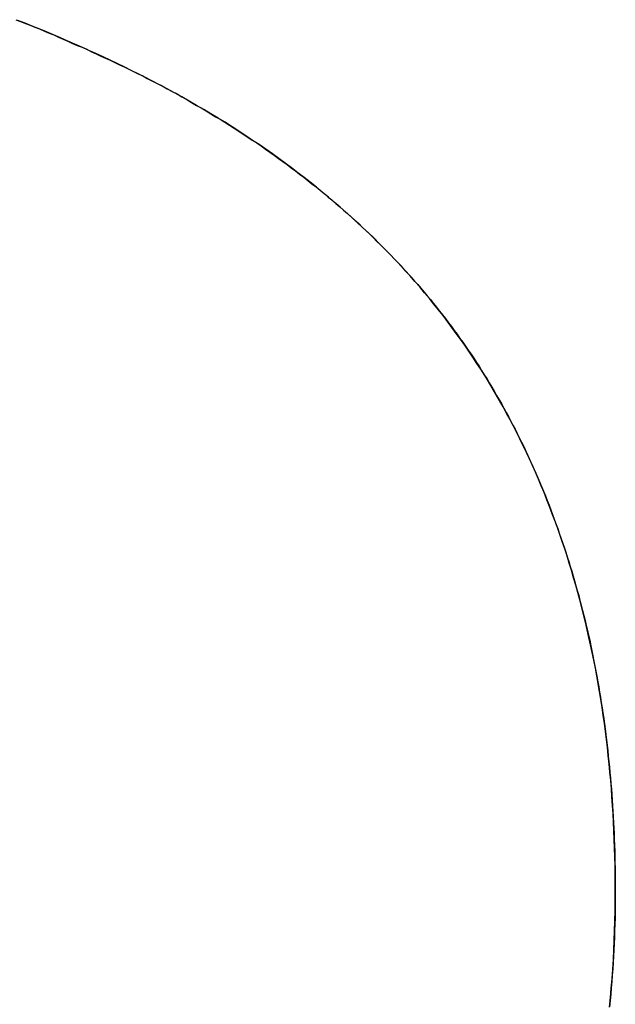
# Model space of a CAD drawing. Extents: x -3.81 to 3.81, y -1.89 to 1.9.
# Tile 61 of 149: x -0.6019 to -0.5878, y 1.2415 to 1.2648. Entities that reach past the tile are written whole.
import ezdxf

# ---------------------------------------------------------------- set-up
doc = ezdxf.new("R2010")
doc.units = 0
doc.layers.get('0').update_dxf_attribs({"linetype": 'CONTINUOUS'})

# ---------------------------------------------------------------- blocks, each defined once
blk = doc.blocks.new('*U1')
for p, q in [((-0.598801, 1.263345, 4.21), (-0.598801, 1.263345, 4.2098)), ((-0.598801, 1.263345, 4.21), (-0.598801, 1.263345, 4.2098)), ((-0.58783, 1.244145, 4.21), (-0.58783, 1.244145, 4.2098)), ((-0.58783, 1.244145, 4.21), (-0.58783, 1.244145, 4.2098))]:
    blk.add_line(p, q)
for points in [[(-0.602024, 1.26479, 4.21), (-0.601911, 1.26475, 4.21), (-0.601799, 1.2647, 4.21), (-0.601686, 1.26466, 4.21), (-0.601574, 1.26461, 4.21), (-0.601462, 1.26457, 4.21), (-0.601349, 1.26452, 4.21), (-0.601237, 1.26447, 4.21), (-0.601125, 1.26443, 4.21), (-0.601014, 1.26438, 4.21), (-0.600902, 1.26433, 4.21), (-0.60079, 1.26428, 4.21), (-0.600679, 1.26423, 4.21), (-0.600568, 1.26418, 4.21), (-0.600456, 1.26414, 4.21), (-0.600345, 1.26409, 4.21), (-0.600234, 1.26403, 4.21), (-0.600123, 1.26398, 4.21), (-0.600012, 1.26393, 4.21), (-0.599902, 1.26388, 4.21), (-0.599791, 1.26383, 4.21), (-0.599681, 1.26378, 4.21), (-0.59957, 1.26372, 4.21), (-0.59946, 1.26367, 4.21), (-0.59935, 1.26362, 4.21), (-0.59924, 1.26356, 4.21), (-0.59913, 1.26351, 4.21), (-0.59902, 1.26346, 4.21), (-0.598911, 1.2634, 4.21), (-0.598801, 1.26334, 4.21)], [(-0.598801, 1.26334, 4.2098), (-0.598966, 1.26343, 4.2098), (-0.599131, 1.26351, 4.2098), (-0.599296, 1.26359, 4.2098), (-0.599462, 1.26367, 4.2098), (-0.599628, 1.26375, 4.2098), (-0.599794, 1.26383, 4.2098), (-0.59996, 1.26391, 4.2098), (-0.600127, 1.26399, 4.2098), (-0.600294, 1.26406, 4.2098), (-0.600461, 1.26414, 4.2098), (-0.600628, 1.26421, 4.2098), (-0.600796, 1.26428, 4.2098), (-0.600963, 1.26436, 4.2098), (-0.601132, 1.26443, 4.2098), (-0.6013, 1.2645, 4.2098), (-0.601469, 1.26457, 4.2098), (-0.601637, 1.26464, 4.2098), (-0.601807, 1.26471, 4.2098), (-0.601976, 1.26477, 4.2098)], [(-0.598801, 1.26334, 4.2098), (-0.598966, 1.26343, 4.2098), (-0.599131, 1.26351, 4.2098), (-0.599296, 1.26359, 4.2098), (-0.599462, 1.26367, 4.2098), (-0.599628, 1.26375, 4.2098), (-0.599794, 1.26383, 4.2098), (-0.59996, 1.26391, 4.2098), (-0.600127, 1.26399, 4.2098), (-0.600294, 1.26406, 4.2098), (-0.600461, 1.26414, 4.2098), (-0.600628, 1.26421, 4.2098), (-0.600796, 1.26428, 4.2098), (-0.600963, 1.26436, 4.2098), (-0.601132, 1.26443, 4.2098), (-0.6013, 1.2645, 4.2098), (-0.601469, 1.26457, 4.2098), (-0.601637, 1.26464, 4.2098), (-0.601807, 1.26471, 4.2098), (-0.601976, 1.26477, 4.2098)], [(-0.602024, 1.26479, 4.21), (-0.601911, 1.26475, 4.21), (-0.601799, 1.2647, 4.21), (-0.601686, 1.26466, 4.21), (-0.601574, 1.26461, 4.21), (-0.601462, 1.26457, 4.21), (-0.601349, 1.26452, 4.21), (-0.601237, 1.26447, 4.21), (-0.601125, 1.26443, 4.21), (-0.601014, 1.26438, 4.21), (-0.600902, 1.26433, 4.21), (-0.60079, 1.26428, 4.21), (-0.600679, 1.26423, 4.21), (-0.600568, 1.26418, 4.21), (-0.600456, 1.26414, 4.21), (-0.600345, 1.26409, 4.21), (-0.600234, 1.26403, 4.21), (-0.600123, 1.26398, 4.21), (-0.600012, 1.26393, 4.21), (-0.599902, 1.26388, 4.21), (-0.599791, 1.26383, 4.21), (-0.599681, 1.26378, 4.21), (-0.59957, 1.26372, 4.21), (-0.59946, 1.26367, 4.21), (-0.59935, 1.26362, 4.21), (-0.59924, 1.26356, 4.21), (-0.59913, 1.26351, 4.21), (-0.59902, 1.26346, 4.21), (-0.598911, 1.2634, 4.21), (-0.598801, 1.26334, 4.21)], [(-0.598801, 1.26334, 4.21), (-0.598681, 1.26328, 4.21), (-0.598562, 1.26322, 4.21), (-0.598443, 1.26315, 4.21), (-0.598326, 1.26309, 4.21), (-0.598208, 1.26303, 4.21), (-0.598092, 1.26296, 4.21), (-0.597976, 1.2629, 4.21), (-0.597861, 1.26283, 4.21), (-0.597746, 1.26276, 4.21), (-0.597633, 1.2627, 4.21), (-0.59752, 1.26263, 4.21), (-0.597407, 1.26256, 4.21), (-0.597296, 1.26249, 4.21), (-0.597185, 1.26243, 4.21), (-0.597074, 1.26236, 4.21), (-0.596965, 1.26229, 4.21), (-0.596856, 1.26222, 4.21), (-0.596747, 1.26215, 4.21), (-0.59664, 1.26208, 4.21), (-0.596533, 1.26201, 4.21), (-0.596427, 1.26194, 4.21), (-0.596321, 1.26187, 4.21), (-0.596216, 1.2618, 4.21), (-0.596112, 1.26172, 4.21), (-0.596009, 1.26165, 4.21), (-0.595906, 1.26158, 4.21), (-0.595804, 1.2615, 4.21), (-0.595702, 1.26143, 4.21), (-0.595602, 1.26136, 4.21), (-0.595502, 1.26128, 4.21), (-0.595402, 1.26121, 4.21), (-0.595304, 1.26113, 4.21), (-0.595206, 1.26106, 4.21), (-0.595108, 1.26098, 4.21), (-0.595012, 1.2609, 4.21), (-0.594916, 1.26083, 4.21), (-0.594821, 1.26075, 4.21), (-0.594726, 1.26067, 4.21), (-0.594632, 1.26059, 4.21), (-0.594539, 1.26052, 4.21), (-0.594447, 1.26044, 4.21), (-0.594355, 1.26036, 4.21), (-0.594264, 1.26028, 4.21), (-0.594173, 1.2602, 4.21), (-0.594084, 1.26012, 4.21), (-0.593995, 1.26004, 4.21), (-0.593906, 1.25996, 4.21), (-0.593819, 1.25987, 4.21), (-0.593732, 1.25979, 4.21), (-0.593645, 1.25971, 4.21), (-0.59356, 1.25963, 4.21), (-0.593475, 1.25954, 4.21), (-0.59339, 1.25946, 4.21), (-0.593307, 1.25938, 4.21), (-0.593224, 1.25929, 4.21), (-0.593142, 1.25921, 4.21), (-0.59306, 1.25912, 4.21), (-0.592979, 1.25904, 4.21), (-0.592899, 1.25895, 4.21), (-0.59282, 1.25886, 4.21), (-0.592741, 1.25878, 4.21), (-0.592663, 1.25869, 4.21), (-0.592586, 1.2586, 4.21), (-0.592509, 1.25852, 4.21), (-0.592433, 1.25843, 4.21), (-0.592358, 1.25834, 4.21), (-0.592283, 1.25825, 4.21), (-0.592209, 1.25816, 4.21), (-0.592136, 1.25807, 4.21), (-0.592063, 1.25798, 4.21), (-0.591991, 1.25789, 4.21), (-0.59192, 1.2578, 4.21), (-0.591849, 1.25771, 4.21), (-0.59178, 1.25761, 4.21), (-0.59171, 1.25752, 4.21), (-0.591642, 1.25743, 4.21), (-0.591574, 1.25734, 4.21), (-0.591507, 1.25724, 4.21), (-0.591441, 1.25715, 4.21), (-0.591375, 1.25706, 4.21), (-0.59131, 1.25696, 4.21), (-0.591246, 1.25687, 4.21), (-0.591182, 1.25677, 4.21), (-0.591119, 1.25667, 4.21), (-0.591057, 1.25658, 4.21), (-0.590995, 1.25648, 4.21), (-0.590934, 1.25638, 4.21), (-0.590874, 1.25629, 4.21), (-0.590814, 1.25619, 4.21), (-0.590755, 1.25609, 4.21), (-0.590697, 1.25599, 4.21), (-0.59064, 1.25589, 4.21), (-0.590583, 1.25579, 4.21), (-0.590527, 1.2557, 4.21), (-0.590471, 1.25559, 4.21), (-0.590417, 1.25549, 4.21), (-0.590362, 1.25539, 4.21), (-0.590309, 1.25529, 4.21), (-0.590256, 1.25519, 4.21), (-0.590203, 1.25509, 4.21), (-0.590151, 1.25499, 4.21), (-0.5901, 1.25488, 4.21), (-0.590049, 1.25478, 4.21), (-0.589999, 1.25468, 4.21), (-0.58995, 1.25457, 4.21), (-0.589901, 1.25447, 4.21), (-0.589852, 1.25436, 4.21), (-0.589804, 1.25426, 4.21), (-0.589757, 1.25415, 4.21), (-0.58971, 1.25405, 4.21), (-0.589664, 1.25394, 4.21), (-0.589619, 1.25383, 4.21), (-0.589574, 1.25373, 4.21), (-0.589529, 1.25362, 4.21), (-0.589485, 1.25351, 4.21), (-0.589442, 1.2534, 4.21), (-0.589399, 1.25329, 4.21), (-0.589357, 1.25318, 4.21), (-0.589316, 1.25307, 4.21), (-0.589275, 1.25296, 4.21), (-0.589234, 1.25285, 4.21), (-0.589194, 1.25274, 4.21), (-0.589155, 1.25263, 4.21), (-0.589116, 1.25252, 4.21), (-0.589078, 1.25241, 4.21), (-0.589041, 1.2523, 4.21), (-0.589004, 1.25218, 4.21), (-0.588967, 1.25207, 4.21), (-0.588932, 1.25196, 4.21), (-0.588896, 1.25184, 4.21), (-0.588862, 1.25173, 4.21), (-0.588827, 1.25161, 4.21), (-0.588794, 1.2515, 4.21), (-0.588761, 1.25138, 4.21), (-0.588729, 1.25127, 4.21), (-0.588697, 1.25115, 4.21), (-0.588666, 1.25103, 4.21), (-0.588635, 1.25092, 4.21), (-0.588605, 1.2508, 4.21), (-0.588575, 1.25068, 4.21), (-0.588546, 1.25056, 4.21), (-0.588518, 1.25044, 4.21), (-0.58849, 1.25032, 4.21), (-0.588463, 1.25021, 4.21), (-0.588436, 1.25009, 4.21), (-0.58841, 1.24996, 4.21), (-0.588385, 1.24984, 4.21), (-0.58836, 1.24972, 4.21), (-0.588335, 1.2496, 4.21), (-0.588312, 1.24948, 4.21), (-0.588288, 1.24936, 4.21), (-0.588266, 1.24924, 4.21), (-0.588244, 1.24911, 4.21), (-0.588222, 1.24899, 4.21), (-0.588201, 1.24886, 4.21), (-0.588181, 1.24874, 4.21), (-0.588161, 1.24862, 4.21), (-0.588142, 1.24849, 4.21), (-0.588123, 1.24837, 4.21), (-0.588105, 1.24824, 4.21), (-0.588088, 1.24811, 4.21), (-0.588071, 1.24799, 4.21), (-0.588054, 1.24786, 4.21), (-0.588039, 1.24773, 4.21), (-0.588023, 1.24761, 4.21), (-0.588009, 1.24748, 4.21), (-0.587995, 1.24735, 4.21), (-0.587981, 1.24722, 4.21), (-0.587968, 1.24709, 4.21), (-0.587956, 1.24696, 4.21), (-0.587944, 1.24683, 4.21), (-0.587933, 1.2467, 4.21), (-0.587923, 1.24657, 4.21), (-0.587913, 1.24644, 4.21), (-0.587903, 1.24631, 4.21), (-0.587894, 1.24617, 4.21), (-0.587886, 1.24604, 4.21), (-0.587878, 1.24591, 4.21), (-0.587871, 1.24577, 4.21), (-0.587864, 1.24564, 4.21), (-0.587858, 1.24551, 4.21), (-0.587853, 1.24537, 4.21), (-0.587848, 1.24524, 4.21), (-0.587844, 1.2451, 4.21), (-0.58784, 1.24497, 4.21), (-0.587837, 1.24483, 4.21), (-0.587834, 1.24469, 4.21), (-0.587832, 1.24456, 4.21), (-0.587831, 1.24442, 4.21), (-0.58783, 1.24428, 4.21), (-0.58783, 1.24414, 4.21)], [(-0.58783, 1.24414, 4.2098), (-0.58783, 1.24435, 4.2098), (-0.587832, 1.24456, 4.2098), (-0.587835, 1.24476, 4.2098), (-0.58784, 1.24497, 4.2098), (-0.587846, 1.24517, 4.2098), (-0.587853, 1.24538, 4.2098), (-0.587861, 1.24558, 4.2098), (-0.587871, 1.24578, 4.2098), (-0.587882, 1.24598, 4.2098), (-0.587894, 1.24618, 4.2098), (-0.587908, 1.24638, 4.2098), (-0.587923, 1.24657, 4.2098), (-0.587939, 1.24677, 4.2098), (-0.587957, 1.24697, 4.2098), (-0.587976, 1.24716, 4.2098), (-0.587996, 1.24736, 4.2098), (-0.588017, 1.24755, 4.2098), (-0.58804, 1.24774, 4.2098), (-0.588064, 1.24793, 4.2098), (-0.588089, 1.24812, 4.2098), (-0.588116, 1.24831, 4.2098), (-0.588143, 1.2485, 4.2098), (-0.588173, 1.24869, 4.2098), (-0.588203, 1.24888, 4.2098), (-0.588235, 1.24906, 4.2098), (-0.588268, 1.24925, 4.2098), (-0.588302, 1.24943, 4.2098), (-0.588338, 1.24962, 4.2098), (-0.588375, 1.2498, 4.2098), (-0.588413, 1.24998, 4.2098), (-0.588453, 1.25016, 4.2098), (-0.588494, 1.25034, 4.2098), (-0.588536, 1.25052, 4.2098), (-0.588579, 1.2507, 4.2098), (-0.588624, 1.25087, 4.2098), (-0.58867, 1.25105, 4.2098), (-0.588717, 1.25122, 4.2098), (-0.588766, 1.2514, 4.2098), (-0.588816, 1.25157, 4.2098), (-0.588867, 1.25175, 4.2098), (-0.58892, 1.25192, 4.2098), (-0.588973, 1.25209, 4.2098), (-0.589028, 1.25226, 4.2098), (-0.589085, 1.25243, 4.2098), (-0.589143, 1.2526, 4.2098), (-0.589202, 1.25276, 4.2098), (-0.589262, 1.25293, 4.2098), (-0.589323, 1.25309, 4.2098), (-0.589386, 1.25326, 4.2098), (-0.589451, 1.25342, 4.2098), (-0.589516, 1.25359, 4.2098), (-0.589583, 1.25375, 4.2098), (-0.589651, 1.25391, 4.2098), (-0.58972, 1.25407, 4.2098), (-0.589791, 1.25423, 4.2098), (-0.589863, 1.25439, 4.2098), (-0.589936, 1.25454, 4.2098), (-0.590011, 1.2547, 4.2098), (-0.590087, 1.25486, 4.2098), (-0.590164, 1.25501, 4.2098), (-0.590242, 1.25516, 4.2098), (-0.590322, 1.25532, 4.2098), (-0.590403, 1.25547, 4.2098), (-0.590485, 1.25562, 4.2098), (-0.590569, 1.25577, 4.2098), (-0.590655, 1.25592, 4.2098), (-0.590742, 1.25607, 4.2098), (-0.59083, 1.25622, 4.2098), (-0.59092, 1.25636, 4.2098), (-0.591012, 1.25651, 4.2098), (-0.591105, 1.25665, 4.2098), (-0.5912, 1.2568, 4.2098), (-0.591296, 1.25694, 4.2098), (-0.591394, 1.25708, 4.2098), (-0.591493, 1.25722, 4.2098), (-0.591594, 1.25736, 4.2098), (-0.591697, 1.2575, 4.2098), (-0.591801, 1.25764, 4.2098), (-0.591907, 1.25778, 4.2098), (-0.592014, 1.25792, 4.2098), (-0.592123, 1.25805, 4.2098), (-0.592233, 1.25819, 4.2098), (-0.592345, 1.25832, 4.2098), (-0.592458, 1.25846, 4.2098), (-0.592573, 1.25859, 4.2098), (-0.592689, 1.25872, 4.2098), (-0.592807, 1.25885, 4.2098), (-0.592927, 1.25898, 4.2098), (-0.593048, 1.25911, 4.2098), (-0.593171, 1.25924, 4.2098), (-0.593295, 1.25936, 4.2098), (-0.593421, 1.25949, 4.2098), (-0.593548, 1.25962, 4.2098), (-0.593677, 1.25974, 4.2098), (-0.593808, 1.25986, 4.2098), (-0.59394, 1.25999, 4.2098), (-0.594073, 1.26011, 4.2098), (-0.594208, 1.26023, 4.2098), (-0.594345, 1.26035, 4.2098), (-0.594483, 1.26047, 4.2098), (-0.594623, 1.26059, 4.2098), (-0.594764, 1.2607, 4.2098), (-0.594907, 1.26082, 4.2098), (-0.595051, 1.26094, 4.2098), (-0.595197, 1.26105, 4.2098), (-0.595345, 1.26116, 4.2098), (-0.595494, 1.26128, 4.2098), (-0.595645, 1.26139, 4.2098), (-0.595797, 1.2615, 4.2098), (-0.59595, 1.26161, 4.2098), (-0.596106, 1.26172, 4.2098), (-0.596263, 1.26183, 4.2098), (-0.596421, 1.26193, 4.2098), (-0.596581, 1.26204, 4.2098), (-0.596742, 1.26215, 4.2098), (-0.596905, 1.26225, 4.2098), (-0.59707, 1.26236, 4.2098), (-0.597236, 1.26246, 4.2098), (-0.597404, 1.26256, 4.2098), (-0.597573, 1.26266, 4.2098), (-0.597744, 1.26276, 4.2098), (-0.597916, 1.26286, 4.2098), (-0.59809, 1.26296, 4.2098), (-0.598265, 1.26306, 4.2098), (-0.598442, 1.26315, 4.2098), (-0.598621, 1.26325, 4.2098), (-0.598801, 1.26334, 4.2098)], [(-0.58783, 1.24414, 4.2098), (-0.58783, 1.24435, 4.2098), (-0.587832, 1.24456, 4.2098), (-0.587835, 1.24476, 4.2098), (-0.58784, 1.24497, 4.2098), (-0.587846, 1.24517, 4.2098), (-0.587853, 1.24538, 4.2098), (-0.587861, 1.24558, 4.2098), (-0.587871, 1.24578, 4.2098), (-0.587882, 1.24598, 4.2098), (-0.587894, 1.24618, 4.2098), (-0.587908, 1.24638, 4.2098), (-0.587923, 1.24657, 4.2098), (-0.587939, 1.24677, 4.2098), (-0.587957, 1.24697, 4.2098), (-0.587976, 1.24716, 4.2098), (-0.587996, 1.24736, 4.2098), (-0.588017, 1.24755, 4.2098), (-0.58804, 1.24774, 4.2098), (-0.588064, 1.24793, 4.2098), (-0.588089, 1.24812, 4.2098), (-0.588116, 1.24831, 4.2098), (-0.588143, 1.2485, 4.2098), (-0.588173, 1.24869, 4.2098), (-0.588203, 1.24888, 4.2098), (-0.588235, 1.24906, 4.2098), (-0.588268, 1.24925, 4.2098), (-0.588302, 1.24943, 4.2098), (-0.588338, 1.24962, 4.2098), (-0.588375, 1.2498, 4.2098), (-0.588413, 1.24998, 4.2098), (-0.588453, 1.25016, 4.2098), (-0.588494, 1.25034, 4.2098), (-0.588536, 1.25052, 4.2098), (-0.588579, 1.2507, 4.2098), (-0.588624, 1.25087, 4.2098), (-0.58867, 1.25105, 4.2098), (-0.588717, 1.25122, 4.2098), (-0.588766, 1.2514, 4.2098), (-0.588816, 1.25157, 4.2098), (-0.588867, 1.25175, 4.2098), (-0.58892, 1.25192, 4.2098), (-0.588973, 1.25209, 4.2098), (-0.589028, 1.25226, 4.2098), (-0.589085, 1.25243, 4.2098), (-0.589143, 1.2526, 4.2098), (-0.589202, 1.25276, 4.2098), (-0.589262, 1.25293, 4.2098), (-0.589323, 1.25309, 4.2098), (-0.589386, 1.25326, 4.2098), (-0.589451, 1.25342, 4.2098), (-0.589516, 1.25359, 4.2098), (-0.589583, 1.25375, 4.2098), (-0.589651, 1.25391, 4.2098), (-0.58972, 1.25407, 4.2098), (-0.589791, 1.25423, 4.2098), (-0.589863, 1.25439, 4.2098), (-0.589936, 1.25454, 4.2098), (-0.590011, 1.2547, 4.2098), (-0.590087, 1.25486, 4.2098), (-0.590164, 1.25501, 4.2098), (-0.590242, 1.25516, 4.2098), (-0.590322, 1.25532, 4.2098), (-0.590403, 1.25547, 4.2098), (-0.590485, 1.25562, 4.2098), (-0.590569, 1.25577, 4.2098), (-0.590655, 1.25592, 4.2098), (-0.590742, 1.25607, 4.2098), (-0.59083, 1.25622, 4.2098), (-0.59092, 1.25636, 4.2098), (-0.591012, 1.25651, 4.2098), (-0.591105, 1.25665, 4.2098), (-0.5912, 1.2568, 4.2098), (-0.591296, 1.25694, 4.2098), (-0.591394, 1.25708, 4.2098), (-0.591493, 1.25722, 4.2098), (-0.591594, 1.25736, 4.2098), (-0.591697, 1.2575, 4.2098), (-0.591801, 1.25764, 4.2098), (-0.591907, 1.25778, 4.2098), (-0.592014, 1.25792, 4.2098), (-0.592123, 1.25805, 4.2098), (-0.592233, 1.25819, 4.2098), (-0.592345, 1.25832, 4.2098), (-0.592458, 1.25846, 4.2098), (-0.592573, 1.25859, 4.2098), (-0.592689, 1.25872, 4.2098), (-0.592807, 1.25885, 4.2098), (-0.592927, 1.25898, 4.2098), (-0.593048, 1.25911, 4.2098), (-0.593171, 1.25924, 4.2098), (-0.593295, 1.25936, 4.2098), (-0.593421, 1.25949, 4.2098), (-0.593548, 1.25962, 4.2098), (-0.593677, 1.25974, 4.2098), (-0.593808, 1.25986, 4.2098), (-0.59394, 1.25999, 4.2098), (-0.594073, 1.26011, 4.2098), (-0.594208, 1.26023, 4.2098), (-0.594345, 1.26035, 4.2098), (-0.594483, 1.26047, 4.2098), (-0.594623, 1.26059, 4.2098), (-0.594764, 1.2607, 4.2098), (-0.594907, 1.26082, 4.2098), (-0.595051, 1.26094, 4.2098), (-0.595197, 1.26105, 4.2098), (-0.595345, 1.26116, 4.2098), (-0.595494, 1.26128, 4.2098), (-0.595645, 1.26139, 4.2098), (-0.595797, 1.2615, 4.2098), (-0.59595, 1.26161, 4.2098), (-0.596106, 1.26172, 4.2098), (-0.596263, 1.26183, 4.2098), (-0.596421, 1.26193, 4.2098), (-0.596581, 1.26204, 4.2098), (-0.596742, 1.26215, 4.2098), (-0.596905, 1.26225, 4.2098), (-0.59707, 1.26236, 4.2098), (-0.597236, 1.26246, 4.2098), (-0.597404, 1.26256, 4.2098), (-0.597573, 1.26266, 4.2098), (-0.597744, 1.26276, 4.2098), (-0.597916, 1.26286, 4.2098), (-0.59809, 1.26296, 4.2098), (-0.598265, 1.26306, 4.2098), (-0.598442, 1.26315, 4.2098), (-0.598621, 1.26325, 4.2098), (-0.598801, 1.26334, 4.2098)], [(-0.598801, 1.26334, 4.21), (-0.598681, 1.26328, 4.21), (-0.598562, 1.26322, 4.21), (-0.598443, 1.26315, 4.21), (-0.598326, 1.26309, 4.21), (-0.598208, 1.26303, 4.21), (-0.598092, 1.26296, 4.21), (-0.597976, 1.2629, 4.21), (-0.597861, 1.26283, 4.21), (-0.597746, 1.26276, 4.21), (-0.597633, 1.2627, 4.21), (-0.59752, 1.26263, 4.21), (-0.597407, 1.26256, 4.21), (-0.597296, 1.26249, 4.21), (-0.597185, 1.26243, 4.21), (-0.597074, 1.26236, 4.21), (-0.596965, 1.26229, 4.21), (-0.596856, 1.26222, 4.21), (-0.596747, 1.26215, 4.21), (-0.59664, 1.26208, 4.21), (-0.596533, 1.26201, 4.21), (-0.596427, 1.26194, 4.21), (-0.596321, 1.26187, 4.21), (-0.596216, 1.2618, 4.21), (-0.596112, 1.26172, 4.21), (-0.596009, 1.26165, 4.21), (-0.595906, 1.26158, 4.21), (-0.595804, 1.2615, 4.21), (-0.595702, 1.26143, 4.21), (-0.595602, 1.26136, 4.21), (-0.595502, 1.26128, 4.21), (-0.595402, 1.26121, 4.21), (-0.595304, 1.26113, 4.21), (-0.595206, 1.26106, 4.21), (-0.595108, 1.26098, 4.21), (-0.595012, 1.2609, 4.21), (-0.594916, 1.26083, 4.21), (-0.594821, 1.26075, 4.21), (-0.594726, 1.26067, 4.21), (-0.594632, 1.26059, 4.21), (-0.594539, 1.26052, 4.21), (-0.594447, 1.26044, 4.21), (-0.594355, 1.26036, 4.21), (-0.594264, 1.26028, 4.21), (-0.594173, 1.2602, 4.21), (-0.594084, 1.26012, 4.21), (-0.593995, 1.26004, 4.21), (-0.593906, 1.25996, 4.21), (-0.593819, 1.25987, 4.21), (-0.593732, 1.25979, 4.21), (-0.593645, 1.25971, 4.21), (-0.59356, 1.25963, 4.21), (-0.593475, 1.25954, 4.21), (-0.59339, 1.25946, 4.21), (-0.593307, 1.25938, 4.21), (-0.593224, 1.25929, 4.21), (-0.593142, 1.25921, 4.21), (-0.59306, 1.25912, 4.21), (-0.592979, 1.25904, 4.21), (-0.592899, 1.25895, 4.21), (-0.59282, 1.25886, 4.21), (-0.592741, 1.25878, 4.21), (-0.592663, 1.25869, 4.21), (-0.592586, 1.2586, 4.21), (-0.592509, 1.25852, 4.21), (-0.592433, 1.25843, 4.21), (-0.592358, 1.25834, 4.21), (-0.592283, 1.25825, 4.21), (-0.592209, 1.25816, 4.21), (-0.592136, 1.25807, 4.21), (-0.592063, 1.25798, 4.21), (-0.591991, 1.25789, 4.21), (-0.59192, 1.2578, 4.21), (-0.591849, 1.25771, 4.21), (-0.59178, 1.25761, 4.21), (-0.59171, 1.25752, 4.21), (-0.591642, 1.25743, 4.21), (-0.591574, 1.25734, 4.21), (-0.591507, 1.25724, 4.21), (-0.591441, 1.25715, 4.21), (-0.591375, 1.25706, 4.21), (-0.59131, 1.25696, 4.21), (-0.591246, 1.25687, 4.21), (-0.591182, 1.25677, 4.21), (-0.591119, 1.25667, 4.21), (-0.591057, 1.25658, 4.21), (-0.590995, 1.25648, 4.21), (-0.590934, 1.25638, 4.21), (-0.590874, 1.25629, 4.21), (-0.590814, 1.25619, 4.21), (-0.590755, 1.25609, 4.21), (-0.590697, 1.25599, 4.21), (-0.59064, 1.25589, 4.21), (-0.590583, 1.25579, 4.21), (-0.590527, 1.2557, 4.21), (-0.590471, 1.25559, 4.21), (-0.590417, 1.25549, 4.21), (-0.590362, 1.25539, 4.21), (-0.590309, 1.25529, 4.21), (-0.590256, 1.25519, 4.21), (-0.590203, 1.25509, 4.21), (-0.590151, 1.25499, 4.21), (-0.5901, 1.25488, 4.21), (-0.590049, 1.25478, 4.21), (-0.589999, 1.25468, 4.21), (-0.58995, 1.25457, 4.21), (-0.589901, 1.25447, 4.21), (-0.589852, 1.25436, 4.21), (-0.589804, 1.25426, 4.21), (-0.589757, 1.25415, 4.21), (-0.58971, 1.25405, 4.21), (-0.589664, 1.25394, 4.21), (-0.589619, 1.25383, 4.21), (-0.589574, 1.25373, 4.21), (-0.589529, 1.25362, 4.21), (-0.589485, 1.25351, 4.21), (-0.589442, 1.2534, 4.21), (-0.589399, 1.25329, 4.21), (-0.589357, 1.25318, 4.21), (-0.589316, 1.25307, 4.21), (-0.589275, 1.25296, 4.21), (-0.589234, 1.25285, 4.21), (-0.589194, 1.25274, 4.21), (-0.589155, 1.25263, 4.21), (-0.589116, 1.25252, 4.21), (-0.589078, 1.25241, 4.21), (-0.589041, 1.2523, 4.21), (-0.589004, 1.25218, 4.21), (-0.588967, 1.25207, 4.21), (-0.588932, 1.25196, 4.21), (-0.588896, 1.25184, 4.21), (-0.588862, 1.25173, 4.21), (-0.588827, 1.25161, 4.21), (-0.588794, 1.2515, 4.21), (-0.588761, 1.25138, 4.21), (-0.588729, 1.25127, 4.21), (-0.588697, 1.25115, 4.21), (-0.588666, 1.25103, 4.21), (-0.588635, 1.25092, 4.21), (-0.588605, 1.2508, 4.21), (-0.588575, 1.25068, 4.21), (-0.588546, 1.25056, 4.21), (-0.588518, 1.25044, 4.21), (-0.58849, 1.25032, 4.21), (-0.588463, 1.25021, 4.21), (-0.588436, 1.25009, 4.21), (-0.58841, 1.24996, 4.21), (-0.588385, 1.24984, 4.21), (-0.58836, 1.24972, 4.21), (-0.588335, 1.2496, 4.21), (-0.588312, 1.24948, 4.21), (-0.588288, 1.24936, 4.21), (-0.588266, 1.24924, 4.21), (-0.588244, 1.24911, 4.21), (-0.588222, 1.24899, 4.21), (-0.588201, 1.24886, 4.21), (-0.588181, 1.24874, 4.21), (-0.588161, 1.24862, 4.21), (-0.588142, 1.24849, 4.21), (-0.588123, 1.24837, 4.21), (-0.588105, 1.24824, 4.21), (-0.588088, 1.24811, 4.21), (-0.588071, 1.24799, 4.21), (-0.588054, 1.24786, 4.21), (-0.588039, 1.24773, 4.21), (-0.588023, 1.24761, 4.21), (-0.588009, 1.24748, 4.21), (-0.587995, 1.24735, 4.21), (-0.587981, 1.24722, 4.21), (-0.587968, 1.24709, 4.21), (-0.587956, 1.24696, 4.21), (-0.587944, 1.24683, 4.21), (-0.587933, 1.2467, 4.21), (-0.587923, 1.24657, 4.21), (-0.587913, 1.24644, 4.21), (-0.587903, 1.24631, 4.21), (-0.587894, 1.24617, 4.21), (-0.587886, 1.24604, 4.21), (-0.587878, 1.24591, 4.21), (-0.587871, 1.24577, 4.21), (-0.587864, 1.24564, 4.21), (-0.587858, 1.24551, 4.21), (-0.587853, 1.24537, 4.21), (-0.587848, 1.24524, 4.21), (-0.587844, 1.2451, 4.21), (-0.58784, 1.24497, 4.21), (-0.587837, 1.24483, 4.21), (-0.587834, 1.24469, 4.21), (-0.587832, 1.24456, 4.21), (-0.587831, 1.24442, 4.21), (-0.58783, 1.24428, 4.21), (-0.58783, 1.24414, 4.21)], [(-0.58783, 1.24414, 4.21), (-0.58783, 1.24399, 4.21), (-0.587831, 1.24383, 4.21), (-0.587833, 1.24368, 4.21), (-0.587836, 1.24352, 4.21), (-0.58784, 1.24337, 4.21), (-0.587845, 1.24322, 4.21), (-0.58785, 1.24306, 4.21), (-0.587856, 1.24291, 4.21), (-0.587864, 1.24276, 4.21), (-0.587871, 1.24261, 4.21), (-0.58788, 1.24246, 4.21), (-0.58789, 1.24231, 4.21), (-0.5879, 1.24216, 4.21), (-0.587912, 1.24201, 4.21), (-0.587924, 1.24186, 4.21), (-0.587937, 1.24171, 4.21), (-0.587951, 1.24156, 4.21), (-0.587965, 1.24141, 4.21)], [(-0.587966, 1.2414, 4.2098), (-0.587944, 1.24163, 4.2098), (-0.587924, 1.24185, 4.2098), (-0.587906, 1.24207, 4.2098), (-0.58789, 1.2423, 4.2098), (-0.587876, 1.24253, 4.2098), (-0.587864, 1.24276, 4.2098), (-0.587853, 1.24298, 4.2098), (-0.587845, 1.24321, 4.2098), (-0.587838, 1.24344, 4.2098), (-0.587833, 1.24368, 4.2098), (-0.587831, 1.24391, 4.2098), (-0.58783, 1.24414, 4.2098)], [(-0.587966, 1.2414, 4.2098), (-0.587944, 1.24163, 4.2098), (-0.587924, 1.24185, 4.2098), (-0.587906, 1.24207, 4.2098), (-0.58789, 1.2423, 4.2098), (-0.587876, 1.24253, 4.2098), (-0.587864, 1.24276, 4.2098), (-0.587853, 1.24298, 4.2098), (-0.587845, 1.24321, 4.2098), (-0.587838, 1.24344, 4.2098), (-0.587833, 1.24368, 4.2098), (-0.587831, 1.24391, 4.2098), (-0.58783, 1.24414, 4.2098)], [(-0.58783, 1.24414, 4.21), (-0.58783, 1.24399, 4.21), (-0.587831, 1.24383, 4.21), (-0.587833, 1.24368, 4.21), (-0.587836, 1.24352, 4.21), (-0.58784, 1.24337, 4.21), (-0.587845, 1.24322, 4.21), (-0.58785, 1.24306, 4.21), (-0.587856, 1.24291, 4.21), (-0.587864, 1.24276, 4.21), (-0.587871, 1.24261, 4.21), (-0.58788, 1.24246, 4.21), (-0.58789, 1.24231, 4.21), (-0.5879, 1.24216, 4.21), (-0.587912, 1.24201, 4.21), (-0.587924, 1.24186, 4.21), (-0.587937, 1.24171, 4.21), (-0.587951, 1.24156, 4.21), (-0.587965, 1.24141, 4.21)]]:
    blk.add_polyline3d(points)

msp = doc.modelspace()

# ---------------------------------------------------------------- block references
msp.add_blockref('*U1', (0, 0))

doc.saveas('drawing.dxf')
